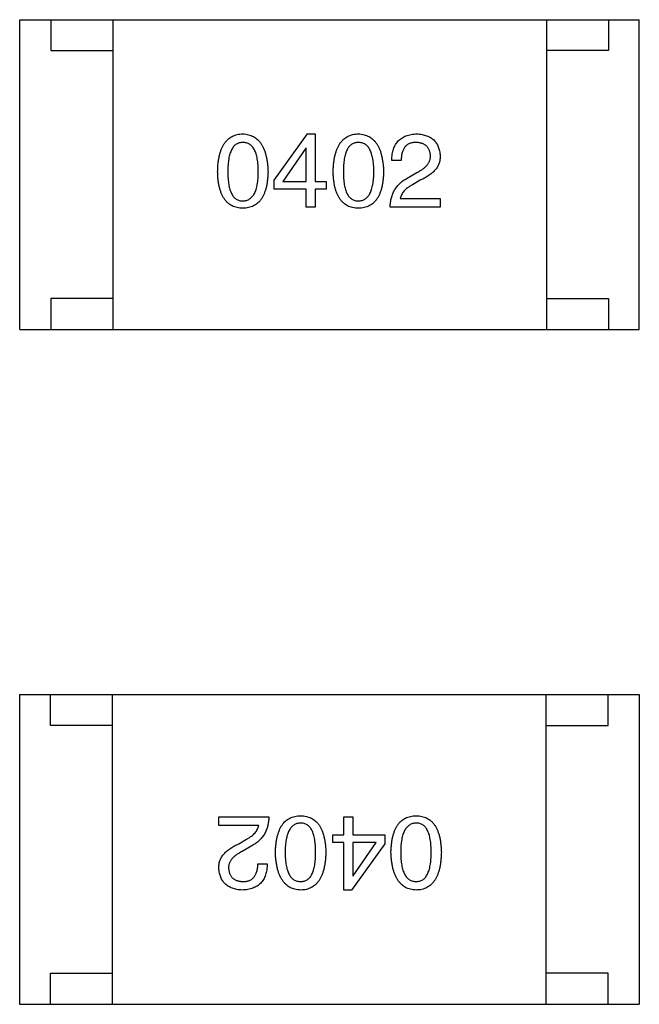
# Model space of a CAD drawing. Header units: millimetres. Extents: x 134 to 283, y 142 to 332.
# Tile 54 of 145: x 207.35 to 208.35, y 175.65 to 177.24. Entities that reach past the tile are written whole.
import ezdxf

# ---------------------------------------------------------------- set-up
doc = ezdxf.new("R2010")
doc.units = ezdxf.units.MM
doc.header["$LTSCALE"] = 0.1
doc.layers.get('0').update_dxf_attribs({"linetype": 'CONTINUOUS'})

msp = doc.modelspace()

# ---------------------------------------------------------------- linework, layer by layer
at = {"color": 7, "linetype": 'Continuous'}
for p, q in [((207.3527, 177.2367), (208.3527, 177.2367)), ((207.3527, 176.7367), (207.3527, 177.2367)), ((207.4027, 177.2367), (207.4027, 177.1867)), ((207.5027, 177.2367), (207.5027, 176.7367)), ((208.2027, 177.2367), (208.2027, 176.7367)), ((208.3027, 177.2367), (208.3027, 177.1867)), ((208.3527, 176.7367), (208.3527, 177.2367)), ((207.4027, 177.1867), (207.5027, 177.1867)), ((208.3027, 177.1867), (208.2027, 177.1867)), ((207.7634, 176.9776), (207.8171, 177.0524)), ((207.8171, 177.0524), (207.8296, 177.0524)), ((207.8296, 177.0524), (207.8296, 176.9756)), ((207.8145, 177.0294), (207.7771, 176.9756)), ((207.8152, 177.0294), (207.8145, 177.0294)), ((207.8152, 176.9756), (207.8152, 177.0294)), ((207.9682, 177.0097), (207.9532, 177.0097)), ((207.7634, 176.9632), (207.7634, 176.9776)), ((207.7771, 176.9756), (207.8152, 176.9756)), ((207.8296, 176.9756), (207.8473, 176.9756)), ((207.8473, 176.9756), (207.8473, 176.9632)), ((207.9781, 176.9809), (207.9938, 176.9901)), ((207.9991, 176.9776), (207.9866, 176.9704)), ((207.8152, 176.9632), (207.7634, 176.9632)), ((207.8152, 176.9343), (207.8152, 176.9632)), ((207.8473, 176.9632), (207.8296, 176.9632)), ((207.8296, 176.9632), (207.8296, 176.9343)), ((207.9669, 176.9481), (208.0312, 176.9481)), ((208.0312, 176.9481), (208.0312, 176.9343)), ((207.8296, 176.9343), (207.8152, 176.9343)), ((208.0312, 176.9343), (207.9505, 176.9343)), ((207.5027, 176.7867), (207.4027, 176.7867)), ((207.4027, 176.7867), (207.4027, 176.7367)), ((208.2027, 176.7867), (208.3027, 176.7867)), ((208.3027, 176.7867), (208.3027, 176.7367)), ((207.3527, 176.7367), (208.3527, 176.7367)), ((207.3525, 176.1478), (208.3525, 176.1478)), ((207.3525, 176.1478), (207.3525, 175.6478)), ((207.4025, 176.0978), (207.4025, 176.1478)), ((207.5025, 175.6478), (207.5025, 176.1478)), ((208.2025, 175.6478), (208.2025, 176.1478)), ((208.3025, 176.0978), (208.3025, 176.1478)), ((208.3525, 176.1478), (208.3525, 175.6478)), ((207.5025, 176.0978), (207.4025, 176.0978)), ((208.2025, 176.0978), (208.3025, 176.0978)), ((207.674, 175.9501), (207.7547, 175.9501)), ((207.674, 175.9363), (207.674, 175.9501)), ((207.8756, 175.9501), (207.8901, 175.9501)), ((207.8756, 175.9213), (207.8756, 175.9501)), ((207.8901, 175.9501), (207.8901, 175.9213)), ((207.7383, 175.9363), (207.674, 175.9363)), ((207.7062, 175.9068), (207.7186, 175.914)), ((207.8579, 175.9213), (207.8756, 175.9213)), ((207.8579, 175.9088), (207.8579, 175.9213)), ((207.8901, 175.9213), (207.9419, 175.9213)), ((207.9419, 175.9213), (207.9419, 175.9068)), ((207.7271, 175.9036), (207.7114, 175.8944)), ((207.8756, 175.9088), (207.8579, 175.9088)), ((207.8756, 175.8321), (207.8756, 175.9088)), ((207.9419, 175.9068), (207.8881, 175.8321)), ((207.9281, 175.9088), (207.8901, 175.9088)), ((207.8901, 175.9088), (207.8901, 175.855)), ((207.8907, 175.855), (207.9281, 175.9088)), ((207.737, 175.8747), (207.7521, 175.8747)), ((207.8901, 175.855), (207.8907, 175.855)), ((207.8881, 175.8321), (207.8756, 175.8321)), ((207.4025, 175.6978), (207.5025, 175.6978)), ((207.4025, 175.6478), (207.4025, 175.6978)), ((208.3025, 175.6978), (208.2025, 175.6978)), ((208.3025, 175.6478), (208.3025, 175.6978)), ((207.3525, 175.6478), (208.3525, 175.6478))]:
    msp.add_line(p, q, dxfattribs=at)
for points, knots in [([(207.6721, 176.9914), (207.6722, 176.9938), (207.6723, 176.9985), (207.6729, 177.0054), (207.6738, 177.0118), (207.675, 177.0177), (207.6765, 177.0232), (207.6783, 177.0282), (207.6804, 177.0327), (207.6828, 177.0368), (207.6855, 177.0404), (207.6885, 177.0435), (207.6918, 177.0462), (207.6954, 177.0484), (207.6993, 177.0501), (207.7035, 177.0514), (207.708, 177.0521), (207.7111, 177.0523), (207.7127, 177.0524)], [0, 0, 0, 0, 0.088823, 0.172287, 0.250296, 0.323438, 0.392244, 0.456221, 0.516635, 0.573871, 0.628, 0.680335, 0.731489, 0.782557, 0.834044, 0.886738, 0.942089, 1, 1, 1, 1]), ([(207.7127, 177.0386), (207.7117, 177.0385), (207.7098, 177.0385), (207.707, 177.0379), (207.7045, 177.037), (207.7021, 177.0357), (207.6999, 177.034), (207.6978, 177.032), (207.6961, 177.0295), (207.6945, 177.0267), (207.693, 177.0236), (207.6918, 177.0201), (207.6908, 177.0162), (207.6899, 177.0119), (207.6893, 177.0073), (207.6888, 177.0023), (207.6885, 176.997), (207.6885, 176.9933), (207.6885, 176.9914)], [0, 0, 0, 0, 0.049764, 0.097007, 0.143217, 0.188577, 0.235116, 0.282997, 0.333719, 0.387776, 0.445989, 0.508679, 0.576563, 0.649481, 0.728235, 0.812722, 0.903548, 1, 1, 1, 1]), ([(207.7127, 177.0524), (207.7143, 177.0523), (207.7174, 177.0521), (207.7218, 177.0512), (207.7259, 177.0499), (207.7298, 177.0481), (207.7334, 177.0459), (207.7367, 177.0432), (207.7396, 177.0401), (207.7423, 177.0364), (207.7448, 177.0324), (207.7469, 177.0279), (207.7487, 177.0229), (207.7502, 177.0175), (207.7514, 177.0116), (207.7524, 177.0053), (207.7531, 176.9985), (207.7533, 176.9938), (207.7534, 176.9914)], [0, 0, 0, 0, 0.057415, 0.112361, 0.16496, 0.216437, 0.267441, 0.318839, 0.371478, 0.426325, 0.483626, 0.544235, 0.608673, 0.677374, 0.750405, 0.828394, 0.911525, 1, 1, 1, 1]), ([(207.7376, 176.9914), (207.7376, 176.9933), (207.7376, 176.997), (207.7373, 177.0023), (207.7368, 177.0073), (207.7362, 177.0119), (207.7353, 177.0162), (207.7342, 177.0201), (207.733, 177.0236), (207.7315, 177.0268), (207.7298, 177.0295), (207.728, 177.032), (207.7259, 177.034), (207.7237, 177.0357), (207.7212, 177.037), (207.7186, 177.0379), (207.7157, 177.0385), (207.7137, 177.0385), (207.7127, 177.0386)], [0, 0, 0, 0, 0.095719, 0.185854, 0.269738, 0.347952, 0.420315, 0.487894, 0.550245, 0.608186, 0.662454, 0.713283, 0.761375, 0.808209, 0.854301, 0.901312, 0.949396, 1, 1, 1, 1]), ([(207.8586, 176.9914), (207.8587, 176.9938), (207.8588, 176.9985), (207.8594, 177.0054), (207.8603, 177.0118), (207.8615, 177.0177), (207.863, 177.0232), (207.8648, 177.0282), (207.8669, 177.0327), (207.8693, 177.0368), (207.872, 177.0404), (207.875, 177.0435), (207.8783, 177.0462), (207.8819, 177.0484), (207.8858, 177.0501), (207.89, 177.0514), (207.8945, 177.0521), (207.8977, 177.0523), (207.8992, 177.0524)], [0, 0, 0, 0, 0.088823, 0.172287, 0.250296, 0.323438, 0.392244, 0.456221, 0.516635, 0.573871, 0.628, 0.680335, 0.731489, 0.782557, 0.834044, 0.886738, 0.942089, 1, 1, 1, 1]), ([(207.8992, 177.0386), (207.8983, 177.0385), (207.8964, 177.0385), (207.8936, 177.0379), (207.891, 177.037), (207.8886, 177.0357), (207.8864, 177.034), (207.8844, 177.032), (207.8826, 177.0295), (207.881, 177.0267), (207.8795, 177.0236), (207.8783, 177.0201), (207.8773, 177.0162), (207.8764, 177.0119), (207.8758, 177.0073), (207.8753, 177.0023), (207.875, 176.997), (207.875, 176.9933), (207.875, 176.9914)], [0, 0, 0, 0, 0.049764, 0.097007, 0.143217, 0.188577, 0.235116, 0.282997, 0.333719, 0.387776, 0.445989, 0.508679, 0.576563, 0.649481, 0.728235, 0.812722, 0.903548, 1, 1, 1, 1]), ([(207.8992, 177.0524), (207.9008, 177.0523), (207.9039, 177.0521), (207.9083, 177.0512), (207.9125, 177.0499), (207.9163, 177.0481), (207.9199, 177.0459), (207.9232, 177.0432), (207.9262, 177.0401), (207.9289, 177.0364), (207.9313, 177.0324), (207.9334, 177.0279), (207.9352, 177.0229), (207.9367, 177.0175), (207.9379, 177.0116), (207.9389, 177.0053), (207.9396, 176.9985), (207.9398, 176.9938), (207.9399, 176.9914)], [0, 0, 0, 0, 0.057415, 0.112361, 0.16496, 0.216437, 0.267441, 0.318839, 0.371478, 0.426325, 0.483626, 0.544235, 0.608673, 0.677374, 0.750405, 0.828394, 0.911525, 1, 1, 1, 1]), ([(207.9242, 176.9914), (207.9241, 176.9933), (207.9241, 176.997), (207.9238, 177.0023), (207.9233, 177.0073), (207.9227, 177.0119), (207.9218, 177.0162), (207.9207, 177.0201), (207.9195, 177.0236), (207.918, 177.0268), (207.9164, 177.0295), (207.9145, 177.032), (207.9124, 177.034), (207.9102, 177.0357), (207.9077, 177.037), (207.9051, 177.0379), (207.9022, 177.0385), (207.9003, 177.0385), (207.8992, 177.0386)], [0, 0, 0, 0, 0.095719, 0.185854, 0.269738, 0.347952, 0.420315, 0.487894, 0.550245, 0.608186, 0.662454, 0.713283, 0.761375, 0.808209, 0.854301, 0.901312, 0.949396, 1, 1, 1, 1]), ([(207.9532, 177.0097), (207.9532, 177.0114), (207.9533, 177.0147), (207.9539, 177.0194), (207.9547, 177.0238), (207.9559, 177.0278), (207.9573, 177.0316), (207.9591, 177.0351), (207.9612, 177.0382), (207.9636, 177.0411), (207.9663, 177.0436), (207.9693, 177.0458), (207.9727, 177.0477), (207.9763, 177.0493), (207.9803, 177.0506), (207.9845, 177.0515), (207.9891, 177.0521), (207.9922, 177.0523), (207.9938, 177.0524)], [0, 0, 0, 0, 0.074935, 0.145873, 0.212498, 0.27598, 0.33603, 0.394042, 0.450372, 0.505546, 0.560812, 0.616481, 0.673265, 0.732328, 0.7938, 0.858943, 0.92718, 1, 1, 1, 1]), ([(207.9919, 177.0386), (207.9909, 177.0386), (207.9891, 177.0385), (207.9865, 177.0382), (207.9841, 177.0376), (207.9818, 177.0368), (207.9797, 177.0358), (207.9777, 177.0346), (207.976, 177.0331), (207.9744, 177.0314), (207.973, 177.0295), (207.9718, 177.0273), (207.9708, 177.0249), (207.9699, 177.0223), (207.9692, 177.0195), (207.9687, 177.0164), (207.9684, 177.0132), (207.9683, 177.0109), (207.9682, 177.0097)], [0, 0, 0, 0, 0.065945, 0.127767, 0.186553, 0.242898, 0.297728, 0.351599, 0.404854, 0.459191, 0.515338, 0.573322, 0.634405, 0.698538, 0.767039, 0.84022, 0.917406, 1, 1, 1, 1]), ([(208.0155, 177.0176), (208.0154, 177.0184), (208.0153, 177.02), (208.0149, 177.0223), (208.0143, 177.0245), (208.0135, 177.0265), (208.0126, 177.0284), (208.0116, 177.0301), (208.0103, 177.0316), (208.0089, 177.0331), (208.0073, 177.0343), (208.0056, 177.0354), (208.0037, 177.0363), (208.0017, 177.0371), (207.9994, 177.0377), (207.9971, 177.0382), (207.9945, 177.0384), (207.9928, 177.0385), (207.9919, 177.0386)], [0, 0, 0, 0, 0.069456, 0.136175, 0.198596, 0.258993, 0.316838, 0.37342, 0.428889, 0.48454, 0.540119, 0.597644, 0.65702, 0.718534, 0.783117, 0.851564, 0.923888, 1, 1, 1, 1]), ([(207.9938, 177.0524), (207.9953, 177.0523), (207.998, 177.0521), (208.0021, 177.0515), (208.0059, 177.0506), (208.0094, 177.0495), (208.0127, 177.0481), (208.0157, 177.0465), (208.0184, 177.0447), (208.0209, 177.0426), (208.0231, 177.0402), (208.0251, 177.0376), (208.0268, 177.0348), (208.0282, 177.0317), (208.0293, 177.0284), (208.0302, 177.0248), (208.0309, 177.0209), (208.0311, 177.0183), (208.0312, 177.0169)], [0, 0, 0, 0, 0.074847, 0.14558, 0.212628, 0.276599, 0.337792, 0.396608, 0.453638, 0.509854, 0.565589, 0.621545, 0.678777, 0.737222, 0.798388, 0.862259, 0.929312, 1, 1, 1, 1]), ([(207.9938, 176.9901), (207.9947, 176.9905), (207.9966, 176.9915), (207.9992, 176.993), (208.0015, 176.9946), (208.0038, 176.9962), (208.0058, 176.9978), (208.0076, 176.9994), (208.0093, 177.0011), (208.0107, 177.0028), (208.012, 177.0045), (208.013, 177.0063), (208.0139, 177.0081), (208.0146, 177.01), (208.0151, 177.0118), (208.0154, 177.0137), (208.0156, 177.0157), (208.0155, 177.017), (208.0155, 177.0176)], [0, 0, 0, 0, 0.084365, 0.165386, 0.24176, 0.314729, 0.38433, 0.449952, 0.513164, 0.5734, 0.630824, 0.68644, 0.740136, 0.792605, 0.844515, 0.896112, 0.947763, 1, 1, 1, 1]), ([(208.0312, 177.0169), (208.0312, 177.016), (208.0313, 177.014), (208.031, 177.011), (208.0305, 177.0082), (208.0297, 177.0054), (208.0286, 177.0027), (208.0273, 177), (208.0257, 176.9974), (208.0238, 176.9949), (208.0217, 176.9925), (208.0193, 176.9901), (208.0166, 176.9879), (208.0136, 176.9857), (208.0103, 176.9835), (208.0068, 176.9815), (208.0031, 176.9795), (208.0004, 176.9782), (207.9991, 176.9776)], [0, 0, 0, 0, 0.055083, 0.109453, 0.162685, 0.21614, 0.26961, 0.324284, 0.380202, 0.437433, 0.497084, 0.559152, 0.624288, 0.692446, 0.763862, 0.838743, 0.917269, 1, 1, 1, 1]), ([(207.7127, 176.9324), (207.7111, 176.9324), (207.708, 176.9326), (207.7035, 176.9333), (207.6993, 176.9346), (207.6954, 176.9362), (207.6918, 176.9383), (207.6885, 176.9409), (207.6855, 176.9439), (207.6828, 176.9475), (207.6804, 176.9514), (207.6783, 176.9558), (207.6765, 176.9606), (207.675, 176.9659), (207.6738, 176.9716), (207.6729, 176.9778), (207.6723, 176.9844), (207.6722, 176.989), (207.6721, 176.9914)], [0, 0, 0, 0, 0.059135, 0.115606, 0.169241, 0.221578, 0.273261, 0.324749, 0.377329, 0.431642, 0.488541, 0.548597, 0.612232, 0.680174, 0.752504, 0.829777, 0.912307, 1, 1, 1, 1]), ([(207.6885, 176.9914), (207.6885, 176.9895), (207.6885, 176.9858), (207.6888, 176.9804), (207.6893, 176.9754), (207.6899, 176.9708), (207.6908, 176.9666), (207.6918, 176.9627), (207.693, 176.9592), (207.6945, 176.956), (207.6961, 176.9532), (207.6978, 176.9508), (207.6999, 176.9487), (207.7021, 176.9471), (207.7044, 176.9457), (207.707, 176.9448), (207.7098, 176.9443), (207.7117, 176.9442), (207.7127, 176.9442)], [0, 0, 0, 0, 0.096457, 0.187288, 0.27178, 0.350132, 0.423455, 0.491343, 0.554037, 0.612253, 0.666313, 0.717038, 0.764921, 0.811214, 0.856775, 0.902988, 0.950234, 1, 1, 1, 1]), ([(207.7127, 176.9442), (207.7137, 176.9442), (207.7157, 176.9443), (207.7186, 176.945), (207.7212, 176.946), (207.7237, 176.9473), (207.7259, 176.949), (207.728, 176.9511), (207.7298, 176.9535), (207.7315, 176.9563), (207.733, 176.9595), (207.7342, 176.963), (207.7353, 176.9668), (207.7361, 176.9711), (207.7368, 176.9756), (207.7373, 176.9806), (207.7376, 176.9858), (207.7376, 176.9895), (207.7376, 176.9914)], [0, 0, 0, 0, 0.050879, 0.099377, 0.146973, 0.193618, 0.240619, 0.289461, 0.34047, 0.395283, 0.453059, 0.515633, 0.582666, 0.655287, 0.732971, 0.815933, 0.905166, 1, 1, 1, 1]), ([(207.7534, 176.9914), (207.7533, 176.989), (207.7531, 176.9844), (207.7525, 176.9778), (207.7517, 176.9716), (207.7504, 176.9659), (207.7489, 176.9606), (207.7471, 176.9558), (207.7451, 176.9514), (207.7427, 176.9474), (207.74, 176.9439), (207.737, 176.9409), (207.7337, 176.9383), (207.73, 176.9362), (207.7261, 176.9346), (207.7219, 176.9333), (207.7174, 176.9326), (207.7143, 176.9324), (207.7127, 176.9324)], [0, 0, 0, 0, 0.08769, 0.170218, 0.24749, 0.319818, 0.387758, 0.451391, 0.511445, 0.568185, 0.622681, 0.67526, 0.726746, 0.778428, 0.830764, 0.884397, 0.940866, 1, 1, 1, 1]), ([(207.8992, 176.9324), (207.8977, 176.9324), (207.8946, 176.9326), (207.89, 176.9333), (207.8858, 176.9346), (207.8819, 176.9362), (207.8783, 176.9383), (207.875, 176.9409), (207.872, 176.9439), (207.8693, 176.9475), (207.8669, 176.9514), (207.8648, 176.9558), (207.863, 176.9606), (207.8615, 176.9659), (207.8603, 176.9716), (207.8594, 176.9778), (207.8588, 176.9844), (207.8587, 176.989), (207.8586, 176.9914)], [0, 0, 0, 0, 0.059135, 0.115606, 0.169241, 0.221578, 0.273261, 0.324749, 0.377329, 0.431642, 0.488541, 0.548597, 0.612232, 0.680174, 0.752504, 0.829777, 0.912307, 1, 1, 1, 1]), ([(207.875, 176.9914), (207.875, 176.9895), (207.875, 176.9858), (207.8753, 176.9804), (207.8758, 176.9754), (207.8764, 176.9708), (207.8773, 176.9666), (207.8783, 176.9627), (207.8795, 176.9592), (207.881, 176.956), (207.8826, 176.9532), (207.8844, 176.9508), (207.8864, 176.9487), (207.8886, 176.9471), (207.891, 176.9457), (207.8936, 176.9448), (207.8964, 176.9443), (207.8983, 176.9442), (207.8992, 176.9442)], [0, 0, 0, 0, 0.096457, 0.187288, 0.27178, 0.350132, 0.423455, 0.491343, 0.554037, 0.612253, 0.666313, 0.717038, 0.764921, 0.811214, 0.856775, 0.902988, 0.950234, 1, 1, 1, 1]), ([(207.8992, 176.9442), (207.9003, 176.9442), (207.9022, 176.9443), (207.9051, 176.945), (207.9077, 176.946), (207.9102, 176.9473), (207.9125, 176.949), (207.9145, 176.9511), (207.9164, 176.9535), (207.918, 176.9563), (207.9195, 176.9595), (207.9207, 176.963), (207.9218, 176.9668), (207.9227, 176.9711), (207.9233, 176.9756), (207.9238, 176.9806), (207.9241, 176.9858), (207.9241, 176.9895), (207.9242, 176.9914)], [0, 0, 0, 0, 0.050879, 0.099377, 0.146973, 0.193618, 0.240619, 0.289461, 0.34047, 0.395283, 0.453059, 0.515633, 0.582666, 0.655287, 0.732971, 0.815933, 0.905166, 1, 1, 1, 1]), ([(207.9399, 176.9914), (207.9398, 176.989), (207.9397, 176.9844), (207.939, 176.9778), (207.9382, 176.9716), (207.937, 176.9659), (207.9355, 176.9606), (207.9337, 176.9558), (207.9316, 176.9514), (207.9292, 176.9474), (207.9265, 176.9439), (207.9235, 176.9409), (207.9202, 176.9383), (207.9166, 176.9362), (207.9126, 176.9346), (207.9084, 176.9333), (207.9039, 176.9326), (207.9008, 176.9324), (207.8992, 176.9324)], [0, 0, 0, 0, 0.08769, 0.170218, 0.24749, 0.319818, 0.387758, 0.451391, 0.511445, 0.568185, 0.622681, 0.67526, 0.726746, 0.778428, 0.830764, 0.884397, 0.940866, 1, 1, 1, 1]), ([(207.9505, 176.9343), (207.9506, 176.9356), (207.9507, 176.9382), (207.9511, 176.942), (207.9517, 176.9457), (207.9525, 176.9493), (207.9535, 176.9527), (207.9547, 176.9559), (207.9561, 176.9591), (207.9577, 176.962), (207.9595, 176.9649), (207.9616, 176.9676), (207.9638, 176.9702), (207.9663, 176.9726), (207.9689, 176.9749), (207.9718, 176.977), (207.9748, 176.9791), (207.977, 176.9803), (207.9781, 176.9809)], [0, 0, 0, 0, 0.069512, 0.136307, 0.201431, 0.265186, 0.327322, 0.388242, 0.448098, 0.507757, 0.566952, 0.626243, 0.686026, 0.745963, 0.807549, 0.869906, 0.934172, 1, 1, 1, 1]), ([(207.9866, 176.9704), (207.9852, 176.9696), (207.9825, 176.968), (207.9788, 176.9654), (207.9756, 176.9628), (207.9728, 176.96), (207.9706, 176.9572), (207.9689, 176.9542), (207.9676, 176.9512), (207.9671, 176.9491), (207.9669, 176.9481)], [0, 0, 0, 0, 0.158292, 0.304606, 0.440272, 0.565336, 0.681745, 0.791834, 0.896966, 1, 1, 1, 1]), ([(207.7547, 175.9501), (207.7546, 175.9488), (207.7545, 175.9462), (207.7541, 175.9424), (207.7536, 175.9387), (207.7528, 175.9352), (207.7518, 175.9318), (207.7506, 175.9285), (207.7491, 175.9254), (207.7475, 175.9224), (207.7457, 175.9195), (207.7436, 175.9168), (207.7414, 175.9143), (207.7389, 175.9118), (207.7363, 175.9095), (207.7334, 175.9074), (207.7304, 175.9054), (207.7282, 175.9042), (207.7271, 175.9036)], [0, 0, 0, 0, 0.069512, 0.136307, 0.201431, 0.265186, 0.327322, 0.388242, 0.448098, 0.507757, 0.566952, 0.626243, 0.686026, 0.745963, 0.807549, 0.869906, 0.934172, 1, 1, 1, 1]), ([(207.7653, 175.8931), (207.7654, 175.8954), (207.7656, 175.9), (207.7662, 175.9066), (207.7671, 175.9128), (207.7683, 175.9185), (207.7698, 175.9238), (207.7716, 175.9287), (207.7736, 175.933), (207.776, 175.937), (207.7787, 175.9405), (207.7817, 175.9435), (207.785, 175.9461), (207.7887, 175.9482), (207.7926, 175.9499), (207.7968, 175.9511), (207.8013, 175.9519), (207.8044, 175.952), (207.806, 175.9521)], [0, 0, 0, 0, 0.08769, 0.170218, 0.24749, 0.319818, 0.387758, 0.451391, 0.511445, 0.568185, 0.622681, 0.67526, 0.726746, 0.778428, 0.830764, 0.884397, 0.940866, 1, 1, 1, 1]), ([(207.806, 175.9521), (207.8076, 175.952), (207.8107, 175.9519), (207.8152, 175.9511), (207.8194, 175.9499), (207.8233, 175.9482), (207.8269, 175.9461), (207.8302, 175.9435), (207.8332, 175.9405), (207.8359, 175.937), (207.8383, 175.9331), (207.8404, 175.9287), (207.8422, 175.9238), (207.8437, 175.9185), (207.8449, 175.9128), (207.8458, 175.9066), (207.8464, 175.9), (207.8466, 175.8954), (207.8466, 175.8931)], [0, 0, 0, 0, 0.059135, 0.115606, 0.169241, 0.221578, 0.273261, 0.324749, 0.377329, 0.431642, 0.488541, 0.548597, 0.612232, 0.680174, 0.752504, 0.829777, 0.912307, 1, 1, 1, 1]), ([(207.9518, 175.8931), (207.9519, 175.8954), (207.9521, 175.9), (207.9527, 175.9066), (207.9536, 175.9128), (207.9548, 175.9185), (207.9563, 175.9238), (207.9581, 175.9287), (207.9602, 175.933), (207.9625, 175.937), (207.9652, 175.9405), (207.9683, 175.9435), (207.9716, 175.9461), (207.9752, 175.9482), (207.9791, 175.9499), (207.9833, 175.9511), (207.9878, 175.9519), (207.9909, 175.952), (207.9925, 175.9521)], [0, 0, 0, 0, 0.08769, 0.170218, 0.24749, 0.319818, 0.387758, 0.451391, 0.511445, 0.568185, 0.622681, 0.67526, 0.726746, 0.778428, 0.830764, 0.884397, 0.940866, 1, 1, 1, 1]), ([(207.9925, 175.9521), (207.9941, 175.952), (207.9972, 175.9519), (208.0017, 175.9511), (208.0059, 175.9499), (208.0098, 175.9482), (208.0134, 175.9461), (208.0167, 175.9435), (208.0198, 175.9405), (208.0224, 175.937), (208.0248, 175.9331), (208.0269, 175.9287), (208.0287, 175.9238), (208.0302, 175.9185), (208.0314, 175.9128), (208.0323, 175.9066), (208.0329, 175.9), (208.0331, 175.8954), (208.0332, 175.8931)], [0, 0, 0, 0, 0.059135, 0.115606, 0.169241, 0.221578, 0.273261, 0.324749, 0.377329, 0.431642, 0.488541, 0.548597, 0.612232, 0.680174, 0.752504, 0.829777, 0.912307, 1, 1, 1, 1]), ([(207.7186, 175.914), (207.72, 175.9149), (207.7227, 175.9164), (207.7264, 175.919), (207.7297, 175.9217), (207.7324, 175.9244), (207.7346, 175.9273), (207.7364, 175.9302), (207.7377, 175.9332), (207.7381, 175.9353), (207.7383, 175.9363)], [0, 0, 0, 0, 0.158292, 0.304606, 0.440272, 0.565336, 0.681745, 0.791834, 0.896966, 1, 1, 1, 1]), ([(207.806, 175.9403), (207.805, 175.9402), (207.803, 175.9401), (207.8001, 175.9395), (207.7975, 175.9385), (207.795, 175.9371), (207.7928, 175.9354), (207.7907, 175.9333), (207.7889, 175.9309), (207.7872, 175.9281), (207.7857, 175.925), (207.7845, 175.9215), (207.7834, 175.9176), (207.7826, 175.9134), (207.7819, 175.9088), (207.7814, 175.9039), (207.7811, 175.8986), (207.7811, 175.8949), (207.7811, 175.8931)], [0, 0, 0, 0, 0.050879, 0.099377, 0.146973, 0.193618, 0.240619, 0.289461, 0.34047, 0.395283, 0.453059, 0.515633, 0.582666, 0.655287, 0.732971, 0.815933, 0.905166, 1, 1, 1, 1]), ([(207.8302, 175.8931), (207.8302, 175.895), (207.8302, 175.8987), (207.8299, 175.904), (207.8294, 175.909), (207.8288, 175.9136), (207.8279, 175.9179), (207.8269, 175.9218), (207.8257, 175.9253), (207.8243, 175.9284), (207.8227, 175.9312), (207.8209, 175.9336), (207.8188, 175.9357), (207.8166, 175.9374), (207.8143, 175.9387), (207.8117, 175.9396), (207.8089, 175.9402), (207.807, 175.9402), (207.806, 175.9403)], [0, 0, 0, 0, 0.096457, 0.187288, 0.27178, 0.350132, 0.423455, 0.491343, 0.554037, 0.612253, 0.666313, 0.717038, 0.764921, 0.811214, 0.856775, 0.902988, 0.950234, 1, 1, 1, 1]), ([(207.9925, 175.9403), (207.9915, 175.9402), (207.9895, 175.9401), (207.9867, 175.9395), (207.984, 175.9385), (207.9816, 175.9371), (207.9793, 175.9354), (207.9772, 175.9333), (207.9754, 175.9309), (207.9737, 175.9281), (207.9723, 175.925), (207.971, 175.9215), (207.9699, 175.9176), (207.9691, 175.9134), (207.9684, 175.9088), (207.9679, 175.9039), (207.9676, 175.8986), (207.9676, 175.8949), (207.9676, 175.8931)], [0, 0, 0, 0, 0.050879, 0.099377, 0.146973, 0.193618, 0.240619, 0.289461, 0.34047, 0.395283, 0.453059, 0.515633, 0.582666, 0.655287, 0.732971, 0.815933, 0.905166, 1, 1, 1, 1]), ([(208.0168, 175.8931), (208.0167, 175.895), (208.0167, 175.8987), (208.0164, 175.904), (208.016, 175.909), (208.0153, 175.9136), (208.0144, 175.9179), (208.0135, 175.9218), (208.0122, 175.9253), (208.0108, 175.9284), (208.0092, 175.9312), (208.0074, 175.9336), (208.0054, 175.9357), (208.0032, 175.9374), (208.0008, 175.9387), (207.9982, 175.9396), (207.9954, 175.9402), (207.9935, 175.9402), (207.9925, 175.9403)], [0, 0, 0, 0, 0.096457, 0.187288, 0.27178, 0.350132, 0.423455, 0.491343, 0.554037, 0.612253, 0.666313, 0.717038, 0.764921, 0.811214, 0.856775, 0.902988, 0.950234, 1, 1, 1, 1]), ([(207.674, 175.8675), (207.674, 175.8685), (207.674, 175.8705), (207.6742, 175.8734), (207.6747, 175.8763), (207.6755, 175.8791), (207.6766, 175.8818), (207.6779, 175.8844), (207.6795, 175.887), (207.6814, 175.8895), (207.6836, 175.8919), (207.686, 175.8943), (207.6887, 175.8966), (207.6916, 175.8988), (207.6949, 175.9009), (207.6984, 175.903), (207.7022, 175.905), (207.7048, 175.9062), (207.7062, 175.9068)], [0, 0, 0, 0, 0.055083, 0.109453, 0.162685, 0.21614, 0.26961, 0.324284, 0.380202, 0.437433, 0.497084, 0.559152, 0.624288, 0.692446, 0.763862, 0.838743, 0.917269, 1, 1, 1, 1]), ([(207.7114, 175.8944), (207.7105, 175.8939), (207.7087, 175.8929), (207.7061, 175.8914), (207.7037, 175.8898), (207.7015, 175.8883), (207.6995, 175.8866), (207.6976, 175.885), (207.696, 175.8834), (207.6945, 175.8816), (207.6932, 175.8799), (207.6922, 175.8781), (207.6913, 175.8763), (207.6906, 175.8745), (207.6901, 175.8726), (207.6898, 175.8707), (207.6897, 175.8688), (207.6897, 175.8675), (207.6898, 175.8668)], [0, 0, 0, 0, 0.084365, 0.165386, 0.24176, 0.314729, 0.38433, 0.449952, 0.513164, 0.5734, 0.630824, 0.68644, 0.740136, 0.792605, 0.844515, 0.896112, 0.947763, 1, 1, 1, 1]), ([(207.806, 175.8321), (207.8044, 175.8322), (207.8013, 175.8324), (207.7969, 175.8332), (207.7928, 175.8345), (207.7889, 175.8363), (207.7853, 175.8385), (207.782, 175.8412), (207.7791, 175.8444), (207.7764, 175.848), (207.774, 175.8521), (207.7718, 175.8566), (207.77, 175.8616), (207.7685, 175.867), (207.7673, 175.8729), (207.7663, 175.8792), (207.7656, 175.886), (207.7654, 175.8906), (207.7653, 175.8931)], [0, 0, 0, 0, 0.057415, 0.112361, 0.16496, 0.216437, 0.267441, 0.318839, 0.371478, 0.426325, 0.483626, 0.544235, 0.608673, 0.677374, 0.750405, 0.828394, 0.911525, 1, 1, 1, 1]), ([(207.7811, 175.8931), (207.7811, 175.8912), (207.7811, 175.8875), (207.7814, 175.8821), (207.7819, 175.8771), (207.7826, 175.8725), (207.7834, 175.8683), (207.7845, 175.8644), (207.7857, 175.8608), (207.7872, 175.8577), (207.7889, 175.8549), (207.7907, 175.8525), (207.7928, 175.8504), (207.795, 175.8487), (207.7975, 175.8474), (207.8002, 175.8465), (207.803, 175.846), (207.805, 175.8459), (207.806, 175.8459)], [0, 0, 0, 0, 0.095719, 0.185854, 0.269738, 0.347952, 0.420315, 0.487894, 0.550245, 0.608186, 0.662454, 0.713283, 0.761375, 0.808209, 0.854301, 0.901312, 0.949396, 1, 1, 1, 1]), ([(207.806, 175.8459), (207.807, 175.8459), (207.8089, 175.846), (207.8117, 175.8465), (207.8143, 175.8474), (207.8167, 175.8487), (207.8188, 175.8504), (207.8209, 175.8525), (207.8227, 175.8549), (207.8243, 175.8577), (207.8257, 175.8608), (207.8269, 175.8644), (207.8279, 175.8683), (207.8288, 175.8725), (207.8294, 175.8771), (207.8299, 175.8821), (207.8302, 175.8875), (207.8302, 175.8912), (207.8302, 175.8931)], [0, 0, 0, 0, 0.049764, 0.097007, 0.143217, 0.188577, 0.235116, 0.282997, 0.333719, 0.387776, 0.445989, 0.508679, 0.576563, 0.649481, 0.728235, 0.812722, 0.903548, 1, 1, 1, 1]), ([(207.8466, 175.8931), (207.8466, 175.8906), (207.8464, 175.8859), (207.8458, 175.879), (207.8449, 175.8727), (207.8437, 175.8667), (207.8422, 175.8613), (207.8404, 175.8563), (207.8383, 175.8517), (207.8359, 175.8477), (207.8332, 175.8441), (207.8302, 175.8409), (207.8269, 175.8382), (207.8233, 175.836), (207.8194, 175.8344), (207.8152, 175.8331), (207.8107, 175.8323), (207.8076, 175.8322), (207.806, 175.8321)], [0, 0, 0, 0, 0.088823, 0.172287, 0.250296, 0.323438, 0.392244, 0.456221, 0.516635, 0.573871, 0.628, 0.680335, 0.731489, 0.782557, 0.834044, 0.886738, 0.942089, 1, 1, 1, 1]), ([(207.9925, 175.8321), (207.9909, 175.8322), (207.9879, 175.8324), (207.9834, 175.8332), (207.9793, 175.8345), (207.9754, 175.8363), (207.9718, 175.8385), (207.9686, 175.8412), (207.9656, 175.8444), (207.9629, 175.848), (207.9605, 175.8521), (207.9584, 175.8566), (207.9566, 175.8616), (207.955, 175.867), (207.9538, 175.8729), (207.9528, 175.8792), (207.9522, 175.886), (207.952, 175.8906), (207.9518, 175.8931)], [0, 0, 0, 0, 0.057415, 0.112361, 0.16496, 0.216437, 0.267441, 0.318839, 0.371478, 0.426325, 0.483626, 0.544235, 0.608673, 0.677374, 0.750405, 0.828394, 0.911525, 1, 1, 1, 1]), ([(207.9676, 175.8931), (207.9676, 175.8912), (207.9676, 175.8875), (207.9679, 175.8821), (207.9684, 175.8771), (207.9691, 175.8725), (207.9699, 175.8683), (207.971, 175.8644), (207.9723, 175.8608), (207.9737, 175.8577), (207.9754, 175.8549), (207.9772, 175.8525), (207.9793, 175.8504), (207.9815, 175.8487), (207.984, 175.8474), (207.9867, 175.8465), (207.9895, 175.846), (207.9915, 175.8459), (207.9925, 175.8459)], [0, 0, 0, 0, 0.095719, 0.185854, 0.269738, 0.347952, 0.420315, 0.487894, 0.550245, 0.608186, 0.662454, 0.713283, 0.761375, 0.808209, 0.854301, 0.901312, 0.949396, 1, 1, 1, 1]), ([(207.9925, 175.8459), (207.9935, 175.8459), (207.9954, 175.846), (207.9982, 175.8465), (208.0008, 175.8474), (208.0032, 175.8487), (208.0054, 175.8504), (208.0074, 175.8525), (208.0092, 175.8549), (208.0108, 175.8577), (208.0122, 175.8608), (208.0135, 175.8644), (208.0144, 175.8683), (208.0153, 175.8725), (208.016, 175.8771), (208.0164, 175.8821), (208.0167, 175.8875), (208.0167, 175.8912), (208.0168, 175.8931)], [0, 0, 0, 0, 0.049764, 0.097007, 0.143217, 0.188577, 0.235116, 0.282997, 0.333719, 0.387776, 0.445989, 0.508679, 0.576563, 0.649481, 0.728235, 0.812722, 0.903548, 1, 1, 1, 1]), ([(208.0332, 175.8931), (208.0331, 175.8906), (208.0329, 175.8859), (208.0323, 175.879), (208.0314, 175.8727), (208.0302, 175.8667), (208.0287, 175.8613), (208.0269, 175.8563), (208.0248, 175.8517), (208.0224, 175.8477), (208.0198, 175.8441), (208.0167, 175.8409), (208.0134, 175.8382), (208.0098, 175.836), (208.0059, 175.8344), (208.0017, 175.8331), (207.9972, 175.8323), (207.9941, 175.8322), (207.9925, 175.8321)], [0, 0, 0, 0, 0.088823, 0.172287, 0.250296, 0.323438, 0.392244, 0.456221, 0.516635, 0.573871, 0.628, 0.680335, 0.731489, 0.782557, 0.834044, 0.886738, 0.942089, 1, 1, 1, 1]), ([(207.7114, 175.8321), (207.71, 175.8322), (207.7072, 175.8324), (207.7031, 175.833), (207.6994, 175.8339), (207.6958, 175.8349), (207.6926, 175.8363), (207.6895, 175.8379), (207.6868, 175.8398), (207.6843, 175.8419), (207.6821, 175.8442), (207.6801, 175.8468), (207.6785, 175.8497), (207.677, 175.8528), (207.6759, 175.8561), (207.675, 175.8597), (207.6744, 175.8635), (207.6741, 175.8661), (207.674, 175.8675)], [0, 0, 0, 0, 0.074847, 0.14558, 0.212628, 0.276599, 0.337792, 0.396608, 0.453638, 0.509854, 0.565589, 0.621545, 0.678777, 0.737222, 0.798388, 0.862259, 0.929312, 1, 1, 1, 1]), ([(207.6898, 175.8668), (207.6898, 175.866), (207.69, 175.8644), (207.6904, 175.8621), (207.691, 175.8599), (207.6917, 175.8579), (207.6926, 175.856), (207.6937, 175.8543), (207.6949, 175.8528), (207.6963, 175.8514), (207.6979, 175.8502), (207.6996, 175.8491), (207.7015, 175.8481), (207.7036, 175.8474), (207.7058, 175.8468), (207.7082, 175.8463), (207.7107, 175.846), (207.7125, 175.8459), (207.7134, 175.8459)], [0, 0, 0, 0, 0.069456, 0.136175, 0.198596, 0.258993, 0.316838, 0.37342, 0.428889, 0.48454, 0.540119, 0.597644, 0.65702, 0.718534, 0.783117, 0.851564, 0.923888, 1, 1, 1, 1]), ([(207.7521, 175.8747), (207.752, 175.873), (207.7519, 175.8698), (207.7514, 175.8651), (207.7505, 175.8607), (207.7494, 175.8566), (207.7479, 175.8528), (207.7461, 175.8493), (207.744, 175.8462), (207.7416, 175.8433), (207.7389, 175.8408), (207.7359, 175.8386), (207.7325, 175.8367), (207.7289, 175.8352), (207.725, 175.8339), (207.7207, 175.833), (207.7162, 175.8323), (207.713, 175.8322), (207.7114, 175.8321)], [0, 0, 0, 0, 0.074935, 0.145873, 0.212498, 0.27598, 0.33603, 0.394042, 0.450372, 0.505546, 0.560812, 0.616481, 0.673265, 0.732328, 0.7938, 0.858943, 0.92718, 1, 1, 1, 1]), ([(207.7134, 175.8459), (207.7143, 175.8459), (207.7161, 175.8459), (207.7187, 175.8463), (207.7212, 175.8468), (207.7235, 175.8476), (207.7256, 175.8486), (207.7275, 175.8499), (207.7292, 175.8513), (207.7308, 175.8531), (207.7322, 175.855), (207.7334, 175.8571), (207.7344, 175.8595), (207.7353, 175.8621), (207.736, 175.8649), (207.7365, 175.868), (207.7369, 175.8713), (207.7369, 175.8735), (207.737, 175.8747)], [0, 0, 0, 0, 0.065945, 0.127767, 0.186553, 0.242898, 0.297728, 0.351599, 0.404854, 0.459191, 0.515338, 0.573322, 0.634405, 0.698538, 0.767039, 0.84022, 0.917406, 1, 1, 1, 1])]:
    msp.add_open_spline(points, degree=3, knots=knots, dxfattribs=at)

doc.saveas('drawing.dxf')
